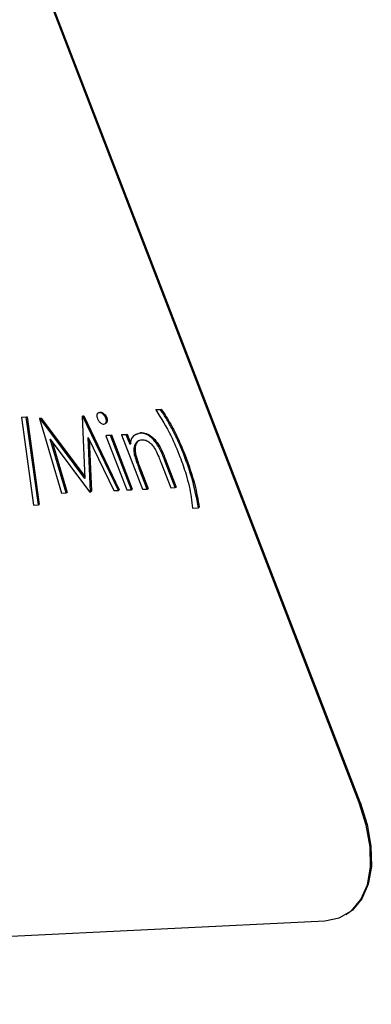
# Model space of a CAD drawing. Header units: inches. Extents: x 0.6 to 33.8, y 0 to 21.7.
# Tile 149 of 169: x 29.9663 to 30.036, y 16.4329 to 16.6279. Entities that reach past the tile are written whole.
import ezdxf

# ---------------------------------------------------------------- set-up
doc = ezdxf.new("R2010")
doc.units = ezdxf.units.IN
doc.header["$MEASUREMENT"] = 0

msp = doc.modelspace()

# ---------------------------------------------------------------- linework, layer by layer
at = {"color": 7, "linetype": 'Continuous'}
for p, q in [((30.03373, 16.47292), (29.90711, 16.80103)), ((30.03356, 16.47282), (29.90693, 16.80093)), ((29.9787, 16.54932), (29.97887, 16.54943)), ((29.97883, 16.54933), (29.979, 16.54943)), ((29.97887, 16.54943), (29.979, 16.54943)), ((29.979, 16.54943), (29.98602, 16.53479)), ((29.98204, 16.55012), (29.98182, 16.54998)), ((29.98202, 16.5501), (29.98226, 16.55017)), ((29.98209, 16.55006), (29.98226, 16.55017)), ((29.99329, 16.55061), (29.99347, 16.55072)), ((29.9942, 16.55065), (29.99329, 16.55061)), ((29.99347, 16.55072), (29.99437, 16.55076)), ((29.9942, 16.55065), (29.99437, 16.55076)), ((29.96664, 16.54912), (29.96681, 16.54922)), ((29.96759, 16.54916), (29.96664, 16.54912)), ((29.96664, 16.54912), (29.96904, 16.53175)), ((29.96681, 16.54922), (29.96777, 16.54927)), ((29.96759, 16.54916), (29.96777, 16.54927)), ((29.96999, 16.5318), (29.96759, 16.54916)), ((29.96777, 16.54927), (29.97017, 16.5319)), ((29.97024, 16.54891), (29.97041, 16.54902)), ((29.97037, 16.54892), (29.97024, 16.54891)), ((29.97024, 16.54891), (29.97458, 16.53414)), ((29.97037, 16.54892), (29.97054, 16.54902)), ((29.9792, 16.53705), (29.97037, 16.54892)), ((29.97041, 16.54902), (29.97054, 16.54902)), ((29.97054, 16.54902), (29.97918, 16.53741)), ((29.97883, 16.54933), (29.9787, 16.54932)), ((29.9787, 16.54932), (29.9792, 16.53705)), ((29.98585, 16.53469), (29.97883, 16.54933)), ((29.98319, 16.54786), (29.98341, 16.54799)), ((29.98337, 16.54897), (29.98355, 16.54907)), ((29.98338, 16.54552), (29.98356, 16.54562)), ((29.98429, 16.54556), (29.98338, 16.54552)), ((29.98338, 16.54552), (29.98753, 16.53477)), ((29.98356, 16.54562), (29.98446, 16.54567)), ((29.98429, 16.54556), (29.98446, 16.54567)), ((29.98844, 16.53481), (29.98429, 16.54556)), ((29.98446, 16.54567), (29.98861, 16.53492)), ((29.98649, 16.54567), (29.98667, 16.54577)), ((29.9874, 16.54571), (29.98649, 16.54567)), ((29.98649, 16.54567), (29.99064, 16.53492)), ((29.98667, 16.54577), (29.98757, 16.54582)), ((29.9874, 16.54571), (29.98757, 16.54582)), ((29.98815, 16.54377), (29.9874, 16.54571)), ((29.98757, 16.54582), (29.98832, 16.54388)), ((29.9892, 16.5457), (29.99031, 16.54614)), ((29.99013, 16.54604), (29.99031, 16.54614)), ((29.97236, 16.54483), (29.98012, 16.53441)), ((29.97549, 16.53418), (29.97236, 16.54483)), ((29.97271, 16.54438), (29.97567, 16.53429)), ((29.97989, 16.54518), (29.98494, 16.53464)), ((29.98032, 16.53442), (29.97989, 16.54518)), ((29.98008, 16.54477), (29.9805, 16.53452)), ((29.98907, 16.54174), (29.98925, 16.54185)), ((29.99889, 16.54158), (29.99906, 16.54169)), ((29.99426, 16.54025), (29.99621, 16.53519)), ((29.995, 16.54072), (29.99517, 16.54083)), ((29.99711, 16.53524), (29.995, 16.54072)), ((29.99517, 16.54083), (29.99729, 16.53534)), ((29.99005, 16.53885), (29.99022, 16.53896)), ((29.99155, 16.53496), (29.99005, 16.53885)), ((29.99022, 16.53896), (29.99172, 16.53507)), ((29.97458, 16.53414), (29.97549, 16.53418)), ((29.97549, 16.53418), (29.97567, 16.53429)), ((29.98012, 16.53441), (29.98032, 16.53442)), ((29.98032, 16.53442), (29.9805, 16.53452)), ((29.98494, 16.53464), (29.98585, 16.53469)), ((29.98585, 16.53469), (29.98602, 16.53479)), ((29.98753, 16.53477), (29.98844, 16.53481)), ((29.98844, 16.53481), (29.98861, 16.53492)), ((29.99064, 16.53492), (29.99155, 16.53496)), ((29.99155, 16.53496), (29.99172, 16.53507)), ((29.99621, 16.53519), (29.99711, 16.53524)), ((29.99711, 16.53524), (29.99729, 16.53534)), ((29.96999, 16.5318), (29.97017, 16.5319)), ((29.96904, 16.53175), (29.96999, 16.5318)), ((30.00053, 16.53117), (30.00169, 16.53123)), ((30.00169, 16.53123), (30.00187, 16.53134)), ((30.03356, 16.47282), (30.03373, 16.47292)), ((30.03096, 16.45067), (30.03113, 16.45077)), ((29.68796, 16.43291), (30.02675, 16.44943))]:
    msp.add_line(p, q, dxfattribs=at)
at = {"color": 7, "linetype": 'Continuous', "flags": 128}
for points in [[(30.02675, 16.44943), (30.02961, 16.45001), (30.03203, 16.45144), (30.03391, 16.45367), (30.03518, 16.4566), (30.03579, 16.46012), (30.03572, 16.4641), (30.03496, 16.46839), (30.03356, 16.47282)], [(30.03373, 16.47292), (30.03514, 16.4685), (30.03589, 16.46421), (30.03597, 16.46023), (30.03536, 16.4567), (30.03409, 16.45377), (30.03221, 16.45155), (30.03113, 16.45077)]]:
    msp.add_lwpolyline(points, dxfattribs=at)
at = {"color": 7, "linetype": 'Continuous'}
for points, knots in [([(29.98209, 16.55006), (29.98197, 16.55004), (29.98175, 16.54999), (29.98159, 16.54968), (29.98156, 16.5493), (29.98164, 16.54902), (29.98169, 16.54889)], [0, 0, 0, 0, 0.279768, 0.559691, 0.779873, 1, 1, 1, 1]), ([(29.98337, 16.54897), (29.98329, 16.54914), (29.98312, 16.54949), (29.98274, 16.54984), (29.98238, 16.55005), (29.98218, 16.55006), (29.98209, 16.55006)], [0, 0, 0, 0, 0.279297, 0.558883, 0.779362, 1, 1, 1, 1]), ([(29.98226, 16.55017), (29.98239, 16.55016), (29.98264, 16.55013), (29.98303, 16.54985), (29.98336, 16.54948), (29.98348, 16.54921), (29.98355, 16.54907)], [0, 0, 0, 0, 0.279869, 0.559866, 0.779911, 1, 1, 1, 1]), ([(29.99329, 16.55061), (29.99433, 16.54893), (29.99618, 16.54594), (29.99748, 16.54276), (29.99805, 16.54136)], [0, 0, 0, 0, 0.559594, 1, 1, 1, 1]), ([(29.99889, 16.54158), (29.99846, 16.54264), (29.99775, 16.54439), (29.99655, 16.54677), (29.99546, 16.54877), (29.99462, 16.55002), (29.9942, 16.55065)], [0, 0, 0, 0, 0.339986, 0.560031, 0.780045, 1, 1, 1, 1]), ([(29.99437, 16.55076), (29.99501, 16.54978), (29.99606, 16.54816), (29.99728, 16.54578), (29.99824, 16.54374), (29.99879, 16.54237), (29.99906, 16.54169)], [0, 0, 0, 0, 0.339732, 0.559813, 0.779905, 1, 1, 1, 1]), ([(29.98169, 16.54889), (29.98177, 16.54871), (29.98194, 16.54837), (29.98231, 16.54802), (29.98267, 16.54782), (29.98286, 16.54781), (29.98296, 16.5478)], [0, 0, 0, 0, 0.279155, 0.558872, 0.779443, 1, 1, 1, 1]), ([(29.98296, 16.5478), (29.98307, 16.54782), (29.9833, 16.54787), (29.98346, 16.54818), (29.9835, 16.54856), (29.98341, 16.54883), (29.98337, 16.54897)], [0, 0, 0, 0, 0.279886, 0.559868, 0.779957, 1, 1, 1, 1]), ([(29.98355, 16.54907), (29.9836, 16.5489), (29.9837, 16.54855), (29.98358, 16.54819), (29.98347, 16.548), (29.98339, 16.54798), (29.98338, 16.54798)], [0, 0, 0, 0, 0.35669, 0.714073, 0.995802, 1, 1, 1, 1]), ([(29.99013, 16.54604), (29.98956, 16.54588), (29.98852, 16.5456), (29.98826, 16.54433), (29.98815, 16.54377)], [0, 0, 0, 0, 0.558361, 1, 1, 1, 1]), ([(29.995, 16.54072), (29.99471, 16.54145), (29.99415, 16.54288), (29.99289, 16.5448), (29.99137, 16.54591), (29.99055, 16.546), (29.99013, 16.54604)], [0, 0, 0, 0, 0.281574, 0.56011, 0.779961, 1, 1, 1, 1]), ([(29.99031, 16.54614), (29.99066, 16.54612), (29.99135, 16.54607), (29.99252, 16.54533), (29.99406, 16.54366), (29.99471, 16.542), (29.99517, 16.54083)], [0, 0, 0, 0, 0.187021, 0.37389, 0.56061, 1, 1, 1, 1]), ([(29.98907, 16.54174), (29.98902, 16.54218), (29.98891, 16.54307), (29.98924, 16.54399), (29.98976, 16.54459), (29.99024, 16.54467), (29.99048, 16.54471)], [0, 0, 0, 0, 0.279672, 0.559633, 0.779804, 1, 1, 1, 1]), ([(29.99021, 16.54465), (29.99007, 16.54462), (29.98965, 16.5445), (29.9893, 16.54382), (29.9891, 16.5429), (29.9892, 16.5422), (29.98925, 16.54185)], [0, 0, 0, 0, 0.150605, 0.480509, 0.740273, 1, 1, 1, 1]), ([(29.99048, 16.54471), (29.99074, 16.5447), (29.99125, 16.54468), (29.99206, 16.54422), (29.99273, 16.54349), (29.99305, 16.54295), (29.99321, 16.54269)], [0, 0, 0, 0, 0.280299, 0.559431, 0.779529, 1, 1, 1, 1]), ([(29.99005, 16.53885), (29.98984, 16.53939), (29.98946, 16.54036), (29.98919, 16.54132), (29.98907, 16.54174)], [0, 0, 0, 0, 0.560269, 1, 1, 1, 1]), ([(29.98925, 16.54185), (29.9894, 16.54131), (29.98968, 16.54035), (29.99006, 16.53938), (29.99022, 16.53896)], [0, 0, 0, 0, 0.559658, 1, 1, 1, 1]), ([(29.99321, 16.54269), (29.99342, 16.54223), (29.99381, 16.54143), (29.99412, 16.54061), (29.99426, 16.54025)], [0, 0, 0, 0, 0.559678, 1, 1, 1, 1]), ([(29.99906, 16.54169), (29.99977, 16.53972), (30.00103, 16.53621), (30.00161, 16.53283), (30.00187, 16.53134)], [0, 0, 0, 0, 0.559987, 1, 1, 1, 1]), ([(29.99805, 16.54136), (29.99848, 16.54018), (29.99918, 16.53823), (29.99987, 16.53555), (30.00033, 16.53331), (30.00046, 16.53189), (30.00053, 16.53117)], [0, 0, 0, 0, 0.339966, 0.560012, 0.780038, 1, 1, 1, 1]), ([(30.00169, 16.53123), (30.00135, 16.53313), (30.00073, 16.53653), (29.99945, 16.54004), (29.99889, 16.54158)], [0, 0, 0, 0, 0.559732, 1, 1, 1, 1])]:
    msp.add_open_spline(points, degree=3, knots=knots, dxfattribs=at)

doc.saveas('drawing.dxf')
